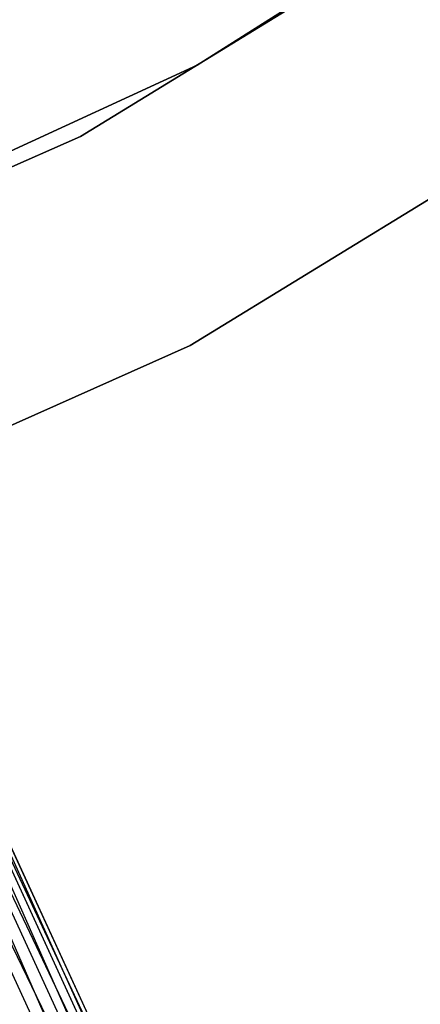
# Model space of a CAD drawing. Extents: x -91 to 92, y -91 to 92.
# Tile 178 of 256: x 28.69 to 31.23, y -59.96 to -53.71. Entities that reach past the tile are written whole.
import ezdxf

# ---------------------------------------------------------------- set-up
doc = ezdxf.new("R2010")
doc.units = 0
doc.header["$LTSCALE"] = 25.4
doc.layers.get('0').update_dxf_attribs({"linetype": 'CONTINUOUS'})

# ---------------------------------------------------------------- blocks, each defined once
blk = doc.blocks.new('NL2500012258_STL_2')
at = {"color": 0}
for p, q in [((122.0587, -54.4284, 19), (128.909, -50.0995, 19)), ((128.909, -50.0995, 20), (122.0587, -54.4284, 20)), ((122.0587, -54.4284, 19), (128.909, -50.0995, 19)), ((128.909, -50.0995, 20), (122.0587, -54.4284, 20)), ((128.2332, -50.6456, 26.5), (121.3174, -54.8815, 26.5)), ((121.3174, -54.8815, 17), (128.2332, -50.6456, 17)), ((121.3174, -54.8815, 17), (128.2332, -50.6456, 17)), ((128.2332, -50.6456, 26.5), (121.3174, -54.8815, 26.5)), ((122.0155, -56.2092, 26.5), (129.0987, -51.8707, 26.5)), ((129.0987, -51.8707, 17), (122.0155, -56.2092, 17)), ((122.0155, -56.2092, 26.5), (129.0987, -51.8707, 26.5)), ((129.0987, -51.8707, 17), (122.0155, -56.2092, 17)), ((114.7019, -57.8261, 19), (122.0587, -54.4284, 19)), ((122.0587, -54.4284, 20), (114.7019, -57.8261, 20)), ((114.7019, -57.8261, 19), (122.0587, -54.4284, 19)), ((122.0587, -54.4284, 20), (114.7019, -57.8261, 20)), ((122.0587, -54.4284, 19), (122.0587, -54.4284, 20)), ((122.0587, -54.4284, 19), (122.0587, -54.4284, 20)), ((121.3174, -54.8815, 26.5), (113.9078, -58.1786, 26.5)), ((113.9078, -58.1786, 17), (121.3174, -54.8815, 17)), ((113.9078, -58.1786, 17), (121.3174, -54.8815, 17)), ((121.3174, -54.8815, 26.5), (113.9078, -58.1786, 26.5)), ((121.3174, -54.8815, 17), (121.3174, -54.8815, 26.5)), ((121.3174, -54.8815, 17), (121.3174, -54.8815, 26.5)), ((114.4267, -59.586, 26.5), (122.0155, -56.2092, 26.5)), ((122.0155, -56.2092, 17), (114.4267, -59.586, 17)), ((114.4267, -59.586, 26.5), (122.0155, -56.2092, 26.5)), ((122.0155, -56.2092, 17), (114.4267, -59.586, 17)), ((122.0155, -56.2092, 26.5), (122.0155, -56.2092, 17)), ((122.0155, -56.2092, 26.5), (122.0155, -56.2092, 17)), ((119.6385, -56.703, 27.3795), (122.801, -63.715, 27.1454)), ((119.6385, -56.703, 27.3795), (122.801, -63.715, 27.1454)), ((119.6385, -56.703, 27.3795), (122.8534, -63.6909, 27.6205)), ((119.6385, -56.703, 27.3795), (122.8534, -63.6909, 27.6205)), ((119.6385, -56.703, 27.6205), (122.8534, -63.6909, 27.6205)), ((119.6385, -56.703, 27.6205), (122.8534, -63.6909, 27.6205)), ((119.5861, -56.7271, 27.1454), (122.801, -63.715, 27.1454)), ((119.5861, -56.7271, 27.1454), (122.801, -63.715, 27.1454)), ((119.5861, -56.7271, 27.8546), (122.8534, -63.6909, 27.6205)), ((119.5861, -56.7271, 27.8546), (122.8534, -63.6909, 27.6205)), ((119.5861, -56.7271, 27.8546), (122.6992, -63.7618, 28.0681)), ((119.5861, -56.7271, 27.8546), (122.6992, -63.7618, 28.0681)), ((119.4843, -56.774, 26.9319), (122.554, -63.8287, 26.7515)), ((119.4843, -56.774, 26.9319), (122.554, -63.8287, 26.7515)), ((119.4843, -56.774, 26.9319), (122.801, -63.715, 27.1454)), ((119.4843, -56.774, 26.9319), (122.801, -63.715, 27.1454)), ((119.4843, -56.774, 28.0681), (122.6992, -63.7618, 28.0681)), ((119.4843, -56.774, 28.0681), (122.6992, -63.7618, 28.0681)), ((119.3391, -56.8408, 26.7515), (122.554, -63.8287, 26.7515)), ((119.3391, -56.8408, 26.7515), (122.554, -63.8287, 26.7515)), ((119.3391, -56.8408, 28.2485), (122.6992, -63.7618, 28.0681)), ((119.3391, -56.8408, 28.2485), (122.6992, -63.7618, 28.0681)), ((120.6988, -59.4138, 176.7135), (121.886, -61.9942, 176.0629)), ((120.6988, -59.4138, 176.7135), (121.886, -61.9942, 176.0629)), ((120.881, -59.4036, 177.156), (122.0955, -62.0435, 176.4904)), ((120.881, -59.4036, 177.156), (122.0955, -62.0435, 176.4904)), ((120.8583, -59.4923, 177.6258), (122.1018, -62.1952, 176.9443)), ((120.8583, -59.4923, 177.6258), (122.1018, -62.1952, 176.9443)), ((120.6359, -59.6594, 178.0152), (121.9035, -62.4147, 177.3206)), ((120.6359, -59.6594, 178.0152), (121.9035, -62.4147, 177.3206))]:
    blk.add_line(p, q, dxfattribs=at)

msp = doc.modelspace()

# ---------------------------------------------------------------- block references
at = {"color": 0}
msp.add_blockref('NL2500012258_STL_2', (-92.2434, 0.4282, -1717), dxfattribs=at)

doc.saveas('drawing.dxf')
